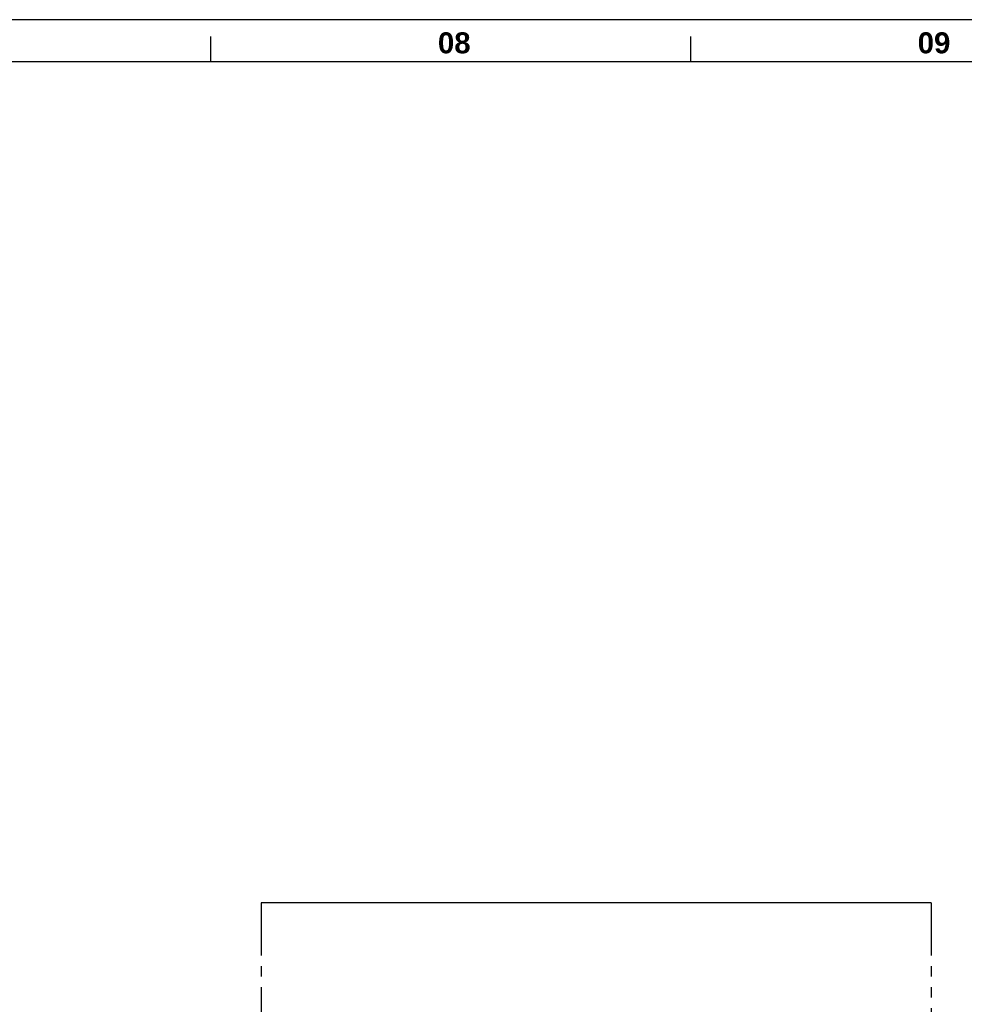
# Model space of a CAD drawing. Extents: x 2651 to 7771, y -1163 to 1075.
# Tile 15 of 256: x 3403 to 3628, y -577 to -343. Entities that reach past the tile are written whole.
import ezdxf

# ---------------------------------------------------------------- set-up
doc = ezdxf.new("R2010")
doc.units = 0
doc.header["$LTSCALE"] = 10
doc.linetypes.add('CENTER', pattern=[2, 1.25, -0.25, 0.25, -0.25])
doc.linetypes.add('PHANTOM', pattern=[2.5, 1.25, -0.25, 0.25, -0.25, 0.25, -0.25])
doc.layers.get('0').update_dxf_attribs({"linetype": 'CONTINUOUS'})
for name, color, linetype in [('BOX', 4, 'CONTINUOUS'), ('CEN', 1, 'CENTER'), ('DIM', 3, 'CONTINUOUS'), ('DIVIDE', 5, 'PHANTOM')]:
    doc.layers.add(name, color=color, linetype=linetype)
doc.styles.get("Standard").update_dxf_attribs({"font": 'romans.shx'})

# ---------------------------------------------------------------- blocks, each defined once
blk = doc.blocks.new('dg')
at = {"color": 4}
for p, q in [((798, 816), (798, 810)), ((912, 816), (912, 810))]:
    blk.add_line(p, q, dxfattribs=at)
at = {"layer": 'BOX', "color": 3}
for points in [[(0, 0), (1140, 0), (1140, 820), (0, 820)], [(10, 10), (1130, 10), (1130, 810), (10, 810)]]:
    blk.add_lwpolyline(points, close=True, dxfattribs=at)
at = {"color": 4, "char_height": 5, "attachment_point": 1}
for s, heights, insert in [('{\\fArial|b1|i0|c0|p34;\\C6;08}', [0], (852, 817)), ('{\\fArial|b1|i0|c0|p34;\\C6;09}', [5.81], (966, 817))]:
    blk.add_mtext_dynamic_manual_height_columns(s, width=8, gutter_width=12.5, heights=heights, dxfattribs=dict(at, insert=insert))

msp = doc.modelspace()

# ---------------------------------------------------------------- linework, layer by layer
msp.add_line((3619.905, -553.358), (3460.684, -553.358))
at = {"layer": 'CEN', "color": 2}
msp.add_line((3460.684, -553.358), (3460.684, -803.858), dxfattribs=at)
at = {"layer": 'DIVIDE'}
msp.add_line((3619.905, -553.358), (3619.905, -803.858), dxfattribs=at)

# ---------------------------------------------------------------- block references
at = {"layer": 'DIM'}
msp.add_blockref('dg', (2650.684, -1163.358), dxfattribs=at)

doc.saveas('drawing.dxf')
